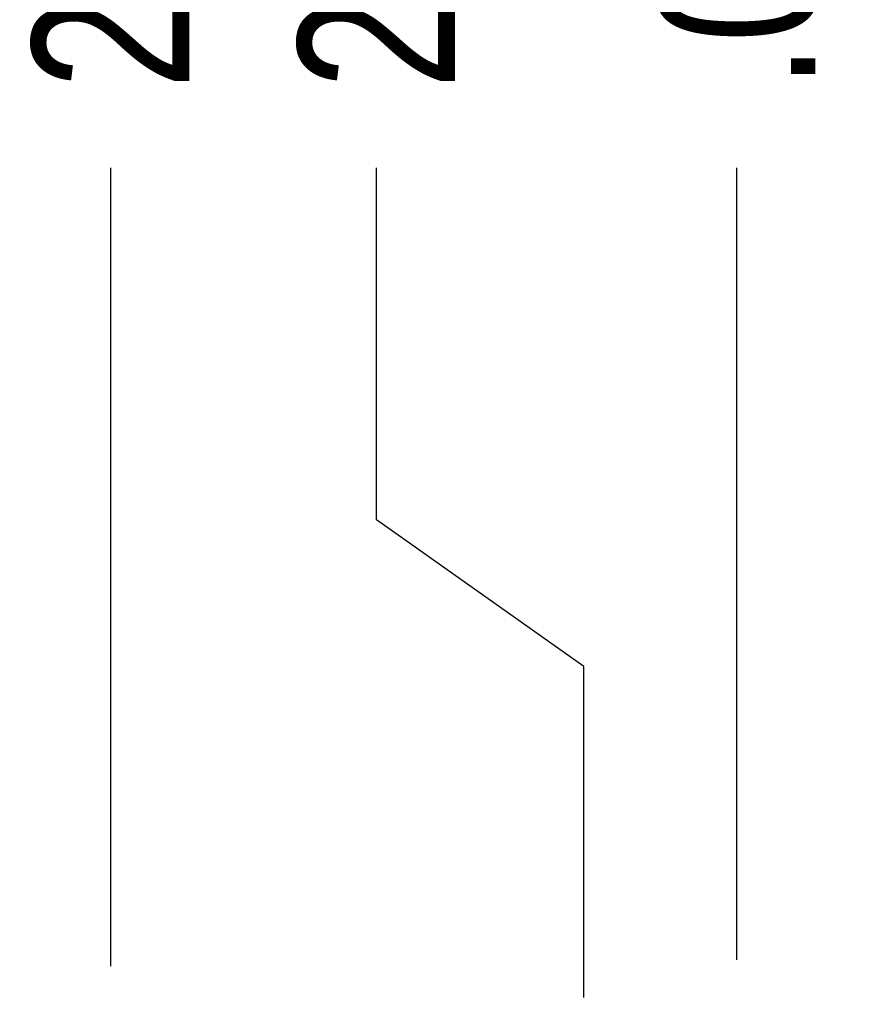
# Model space of a CAD drawing. Header units: inches. Extents: x 0.2 to 16.8, y 0.1 to 10.8.
# Tile 40 of 50: x 6.581 to 7.254, y 7.898 to 8.683. Entities that reach past the tile are written whole.
import ezdxf

# ---------------------------------------------------------------- set-up
doc = ezdxf.new("R2010")
doc.units = ezdxf.units.IN
doc.header["$LTSCALE"] = 0.935
doc.header["$MEASUREMENT"] = 0
doc.layers.get('0').update_dxf_attribs({"linetype": 'CONTINUOUS'})
doc.layers.add('DIMENSIONS', color=7, linetype='CONTINUOUS')
doc.styles.get("Standard").update_dxf_attribs({"font": 'txt', "width": 0.8})
doc.dimstyles.new('DIMSTYLE_1', dxfattribs={"dimtxt": 0.125, "dimasz": 0.18, "dimexe": 0.18, "dimexo": 0.0625, "dimgap": 0.09, "dimtad": 0, "dimtih": 1, "dimtoh": 1, "dimdec": 3, "dimzin": 4, "dimdsep": 46, "dimtxsty": 'STANDARD', "dimblk": '_FILLED', "dimblk1": '_FILLED', "dimblk2": '_FILLED', "dimcen": 0.09, "dimadec": 0, "dimazin": 0, "dimtp": 0.01, "dimtm": 0.01, "dimtfac": 1, "dimtdec": 3, "dimtofl": 0, "dimtmove": 0, "dimatfit": 3, "dimldrblk": '_FILLED', "dimfxl": 1, "dimtolj": 1, "dimtzin": 4, "dimarcsym": 0})

# ---------------------------------------------------------------- blocks, each defined once
blk = doc.blocks.new('*D13')
at = {"layer": 'DIMENSIONS', "color": 2, "linetype": 'CONTINUOUS'}
for p, q in [((6.86582, 8.28423), (6.86582, 8.56483)), ((7.03079, 8.16754), (6.86582, 8.28423)), ((7.03079, 7.90356), (7.03079, 8.16754))]:
    blk.add_line(p, q, dxfattribs=at)
at = {"layer": 'DIMENSIONS', "color": 2, "linetype": 'CONTINUOUS', "width": 0.8}
for s, p in [(']', (6.92832, 9.85233)), ('3.1', (6.92832, 9.55233)), ('[', (6.92832, 9.45233)), ('.122', (6.92832, 8.92733)), ('2X ', (6.92832, 8.62733))]:
    blk.add_text(s, height=0.125, rotation=90, dxfattribs=at).set_placement(p)
blk = doc.blocks.new('_FILLED')
at = {"color": 0, "linetype": 'BYBLOCK'}
blk.add_solid([(0, 0), (-1, 0.1736), (-1, -0.1736)], dxfattribs=at)
blk = doc.blocks.new('*D14')
at = {"layer": 'DIMENSIONS', "color": 2, "linetype": 'CONTINUOUS'}
blk.add_line((6.654, 7.92858), (6.654, 8.56483), dxfattribs=at)
at = {"layer": 'DIMENSIONS', "color": 2, "linetype": 'CONTINUOUS', "width": 0.8}
for s, p in [(']', (6.7165, 10.05233)), ('12.67', (6.7165, 9.55233)), ('[', (6.7165, 9.45233)), ('.499', (6.7165, 8.92733)), ('2X ', (6.7165, 8.62733))]:
    blk.add_text(s, height=0.125, rotation=90, dxfattribs=at).set_placement(p)
blk = doc.blocks.new('*D15')
at = {"layer": 'DIMENSIONS', "color": 2, "linetype": 'CONTINUOUS'}
blk.add_line((7.15279, 7.93358), (7.15279, 8.56483), dxfattribs=at)
at = {"layer": 'DIMENSIONS', "color": 2, "linetype": 'CONTINUOUS', "width": 0.8}
for s, p in [(']', (7.21529, 9.35233)), ('0', (7.21529, 9.25233)), ('[', (7.21529, 9.15233)), ('.000', (7.21529, 8.62733))]:
    blk.add_text(s, height=0.125, rotation=90, dxfattribs=at).set_placement(p)

msp = doc.modelspace()

# ---------------------------------------------------------------- dimensions: what is measured, and where the dimension line sits
at = {"layer": 'DIMENSIONS', "color": 2, "linetype": 'CONTINUOUS'}
for feature_location, offset, dtype, picture, middle in [((6.654, 7.92858), (0, 0.63626), 1, '*D14', (6.654, 9.38983)), ((7.03079, 7.90356), (-0.16496, 0.66127), 0, '*D13', (6.86582, 9.28983))]:
    dim = msp.add_ordinate_dim(feature_location=feature_location, offset=offset, dtype=dtype, origin=(7.15279, 7.87108), text='2X <>', dimstyle='DIMSTYLE_1', dxfattribs=at)
    dim.commit()
    dim.dimension.update_dxf_attribs({"geometry": picture, "text_midpoint": middle})
dim = msp.add_ordinate_dim(feature_location=(7.1527856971, 7.9335844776), offset=(0, 0.6312483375), dtype=1, origin=(7.1527856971, 7.8710844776), dimstyle='DIMSTYLE_1', dxfattribs=at)
dim.commit()
dim.dimension.update_dxf_attribs({"geometry": '*D15', "text_midpoint": (7.1527856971, 9.0398328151)})

doc.saveas('drawing.dxf')
